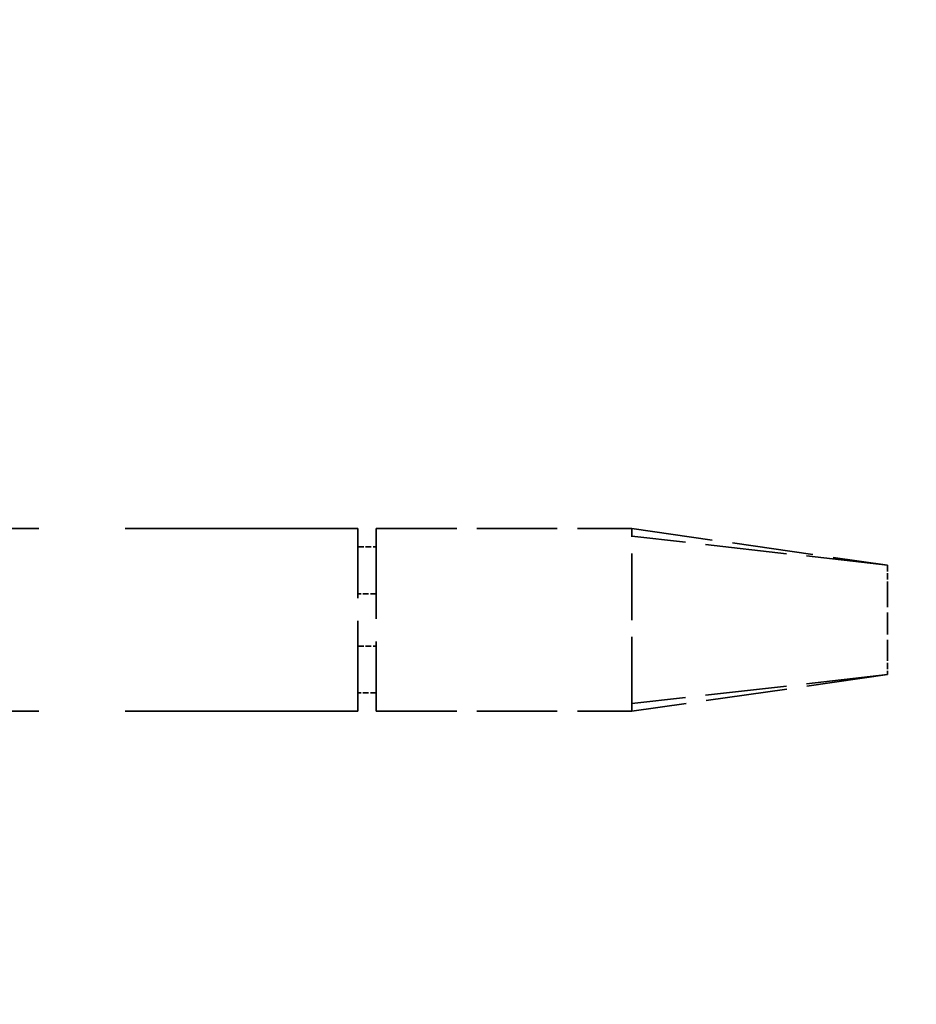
# Model space of a CAD drawing. Header units: millimetres. Extents: x 814 to 3201, y 212 to 4576.
# Tile 39 of 69: x 1448 to 1497, y 4143 to 4197. Entities that reach past the tile are written whole.
import ezdxf

# ---------------------------------------------------------------- set-up
doc = ezdxf.new("R2010")
doc.units = ezdxf.units.MM
doc.header["$LTSCALE"] = 18
doc.linetypes.add('DASHED', pattern=[0.2068, 0.1655, -0.0413])
doc.layers.add('Widoczne (ISO)', color=7, linetype='Continuous', lineweight=50)

msp = doc.modelspace()

# ---------------------------------------------------------------- linework, layer by layer
at = {"layer": 'Widoczne (ISO)', "linetype": 'DASHED', "lineweight": 35, "ltscale": 6.345819}
for p, q in [((1406.071, 4169.314), (1466.071, 4169.314)), ((1406.071, 4159.314), (1466.071, 4159.314))]:
    msp.add_line(p, q, dxfattribs=at)
at = {"layer": 'Widoczne (ISO)', "linetype": 'DASHED', "lineweight": 35, "ltscale": 1.661258}
for p, q in [((1466.071, 4159.314), (1466.071, 4169.314)), ((1467.071, 4169.314), (1467.071, 4159.314))]:
    msp.add_line(p, q, dxfattribs=at)
at = {"layer": 'Widoczne (ISO)', "linetype": 'DASHED', "lineweight": 35, "ltscale": 1.480614}
for p, q in [((1467.071, 4169.314), (1481.071, 4169.314)), ((1467.071, 4159.314), (1481.071, 4159.314))]:
    msp.add_line(p, q, dxfattribs=at)
at = {"layer": 'Widoczne (ISO)', "linetype": 'DASHED', "lineweight": 35, "ltscale": 0.217521}
for p, q in [((1481.071, 4168.897), (1481.071, 4169.314)), ((1481.071, 4159.314), (1481.071, 4159.732))]:
    msp.add_line(p, q, dxfattribs=at)
at = {"layer": 'Widoczne (ISO)', "linetype": 'DASHED', "lineweight": 35, "ltscale": 1.495647}
for p, q in [((1481.071, 4169.314), (1495.071, 4167.314)), ((1495.071, 4161.314), (1481.071, 4159.314))]:
    msp.add_line(p, q, dxfattribs=at)
at = {"layer": 'Widoczne (ISO)', "linetype": 'DASHED', "lineweight": 35, "ltscale": 1.495898}
for p, q in [((1495.071, 4167.314), (1481.071, 4168.897)), ((1495.071, 4161.314), (1481.071, 4159.732))]:
    msp.add_line(p, q, dxfattribs=at)
at = {"layer": 'Widoczne (ISO)', "linetype": 'DASHED', "lineweight": 35, "ltscale": 1.226016}
msp.add_line((1481.071, 4159.732), (1481.071, 4168.897), dxfattribs=at)
at = {"layer": 'Widoczne (ISO)', "linetype": 'DASHED', "lineweight": 35, "ltscale": 0.105665}
for p, q in [((1466.071, 4168.314), (1467.071, 4168.314)), ((1467.071, 4165.75), (1466.071, 4165.75)), ((1466.071, 4162.878), (1467.071, 4162.878)), ((1467.071, 4160.314), (1466.071, 4160.314))]:
    msp.add_line(p, q, dxfattribs=at)
at = {"layer": 'Widoczne (ISO)', "linetype": 'DASHED', "lineweight": 35, "ltscale": 0.116242}
for p, q in [((1495.071, 4167.314), (1495.071, 4166.214)), ((1495.071, 4162.414), (1495.071, 4161.314))]:
    msp.add_line(p, q, dxfattribs=at)
at = {"layer": 'Widoczne (ISO)', "linetype": 'DASHED', "lineweight": 35, "ltscale": 0.401808}
msp.add_line((1495.071, 4166.214), (1495.071, 4162.414), dxfattribs=at)
at = {"layer": 'Widoczne (ISO)', "linetype": 'DASHED', "lineweight": 35, "ltscale": 23.944069}
msp.add_arc((1481.982, 4164.314), 75, 189.77538, 170.22462, dxfattribs=at)

doc.saveas('drawing.dxf')
